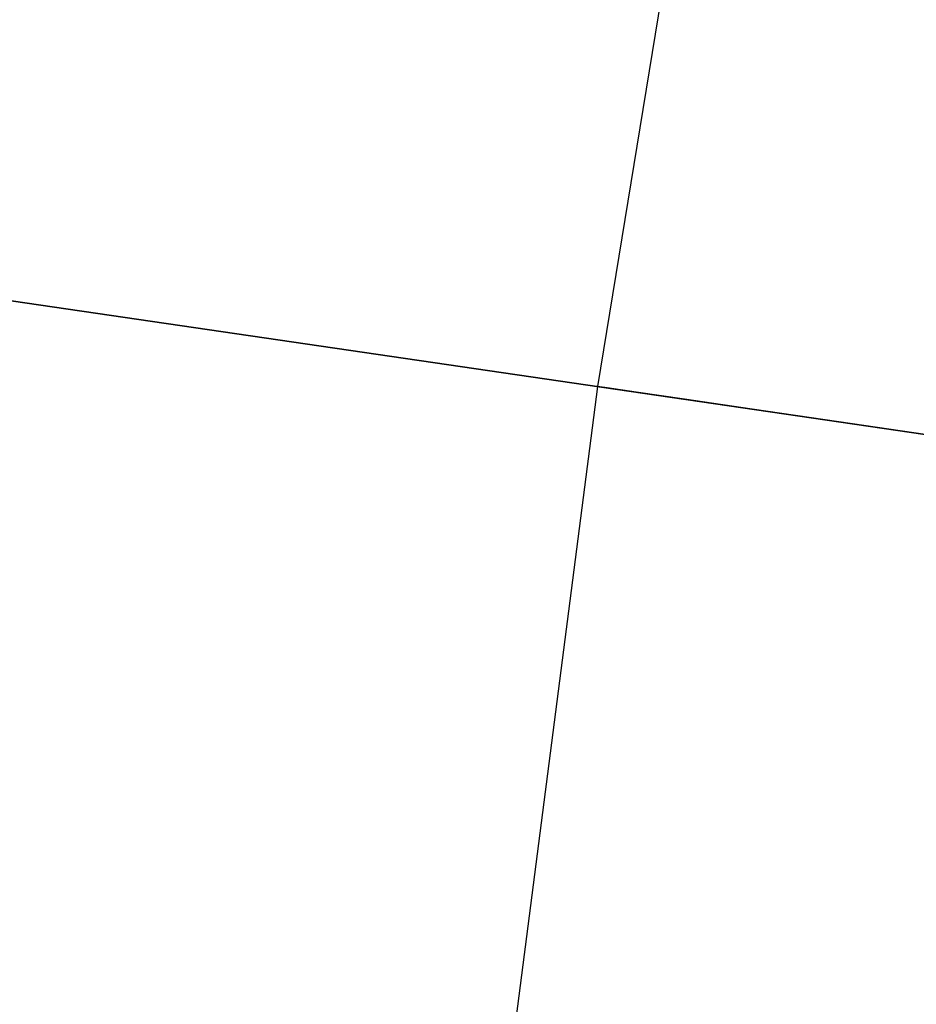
# Model space of a CAD drawing. Header units: millimetres. Extents: x -664 to 605, y -504 to 706.
# Tile 53 of 66: x -155.8578 to -155.8299, y 9.7295 to 9.7601. Entities that reach past the tile are written whole.
import ezdxf

# ---------------------------------------------------------------- set-up
doc = ezdxf.new("R2010")
doc.units = ezdxf.units.MM
doc.layers.add('1', color=7, linetype='Continuous')

# ---------------------------------------------------------------- blocks, each defined once
blk = doc.blocks.new('Bloque 07')
at = {"layer": '1', "color": 35, "true_color": 0xb87333}
for p, q in [((67.320758, 2.325038, 540.496871), (67.360896, 0, 540.496871)), ((67.320758, 2.325038, 542.505308), (67.360896, 0, 542.505308)), ((67.320758, 2.325038, 544.513745), (67.360896, 0, 544.513745)), ((67.320758, 2.325038, 546.522182), (67.360896, 0, 546.522182)), ((67.320758, 2.325038, 548.530619), (67.360896, 0, 548.530619)), ((67.320758, 2.325038, 550.539056), (67.360896, 0, 550.539056)), ((67.320758, 2.325038, 552.547493), (67.360896, 0, 552.547493)), ((67.320758, 2.325038, 554.55593), (67.360896, 0, 554.55593)), ((67.320758, 2.325038, 556.564367), (67.360896, 0, 556.564367)), ((67.320758, 2.325038, 558.572804), (67.360896, 0, 558.572804)), ((67.320758, 2.325038, 560.581241), (67.360896, 0, 560.581241)), ((67.320758, 2.325038, 562.589678), (67.360896, 0, 562.589678)), ((67.320758, 2.325038, 564.598115), (67.360896, 0, 564.598115)), ((67.320758, 2.325038, 566.606552), (67.360896, 0, 566.606552)), ((67.320758, 2.325038, 568.614989), (67.360896, 0, 568.614989)), ((67.320758, 2.325038, 570.623426), (67.360896, 0, 570.623426)), ((67.320758, 2.325038, 572.631863), (67.360896, 0, 572.631863)), ((67.320758, 2.325038, 574.6403), (67.360896, 0, 574.6403)), ((67.320758, 2.325038, 576.648737), (67.360896, 0, 576.648737)), ((67.320758, 2.325038, 578.657174), (67.360896, 0, 578.657174)), ((67.320758, 2.325038, 580.665611), (67.360896, 0, 580.665611)), ((67.320758, 2.325038, 582.674048), (67.360896, 0, 582.674048)), ((67.320758, 2.325038, 584.682485), (67.360896, 0, 584.682485)), ((67.320758, 2.325038, 586.690922), (67.360896, 0, 586.690922)), ((67.360896, 0, 540.496871), (67.320758, -2.325038, 540.496871)), ((67.360896, 0, 542.505308), (67.320758, -2.325038, 542.505308)), ((67.360896, 0, 544.513745), (67.320758, -2.325038, 544.513745)), ((67.360896, 0, 546.522182), (67.320758, -2.325038, 546.522182)), ((67.360896, 0, 548.530619), (67.320758, -2.325038, 548.530619)), ((67.360896, 0, 550.539056), (67.320758, -2.325038, 550.539056)), ((67.360896, 0, 552.547493), (67.320758, -2.325038, 552.547493)), ((67.360896, 0, 554.55593), (67.320758, -2.325038, 554.55593)), ((67.360896, 0, 556.564367), (67.320758, -2.325038, 556.564367)), ((67.360896, 0, 558.572804), (67.320758, -2.325038, 558.572804)), ((67.360896, 0, 560.581241), (67.320758, -2.325038, 560.581241)), ((67.360896, 0, 562.589678), (67.320758, -2.325038, 562.589678)), ((67.360896, 0, 564.598115), (67.320758, -2.325038, 564.598115)), ((67.360896, 0, 566.606552), (67.320758, -2.325038, 566.606552)), ((67.360896, 0, 568.614989), (67.320758, -2.325038, 568.614989)), ((67.360896, 0, 570.623426), (67.320758, -2.325038, 570.623426)), ((67.360896, 0, 572.631863), (67.320758, -2.325038, 572.631863)), ((67.360896, 0, 574.6403), (67.320758, -2.325038, 574.6403)), ((67.360896, 0, 576.648737), (67.320758, -2.325038, 576.648737)), ((67.360896, 0, 578.657174), (67.320758, -2.325038, 578.657174)), ((67.360896, 0, 580.665611), (67.320758, -2.325038, 580.665611)), ((67.360896, 0, 582.674048), (67.320758, -2.325038, 582.674048)), ((67.360896, 0, 584.682485), (67.320758, -2.325038, 584.682485)), ((67.360896, 0, 586.690922), (67.320758, -2.325038, 586.690922)), ((67.34999, 0, 540.393113), (67.353314, 0, 540.410212)), ((67.353314, 0, 540.583531), (67.34999, 0, 540.60063)), ((67.34999, 0, 540.60063), (67.353314, 0, 540.583531)), ((67.353314, 0, 540.410212), (67.34999, 0, 540.393113)), ((67.34999, 0, 542.40155), (67.353314, 0, 542.418649)), ((67.353314, 0, 542.591968), (67.34999, 0, 542.609067)), ((67.34999, 0, 542.609067), (67.353314, 0, 542.591968)), ((67.353314, 0, 542.418649), (67.34999, 0, 542.40155)), ((67.34999, 0, 544.409987), (67.353314, 0, 544.427086)), ((67.353314, 0, 544.600405), (67.34999, 0, 544.617504)), ((67.34999, 0, 544.617504), (67.353314, 0, 544.600405)), ((67.353314, 0, 544.427086), (67.34999, 0, 544.409987)), ((67.34999, 0, 546.418424), (67.353314, 0, 546.435523)), ((67.353314, 0, 546.608842), (67.34999, 0, 546.625941)), ((67.34999, 0, 546.625941), (67.353314, 0, 546.608842)), ((67.353314, 0, 546.435523), (67.34999, 0, 546.418424)), ((67.34999, 0, 548.426861), (67.353314, 0, 548.44396)), ((67.353314, 0, 548.617279), (67.34999, 0, 548.634378)), ((67.34999, 0, 548.634378), (67.353314, 0, 548.617279)), ((67.353314, 0, 548.44396), (67.34999, 0, 548.426861)), ((67.34999, 0, 550.435298), (67.353314, 0, 550.452397)), ((67.353314, 0, 550.625716), (67.34999, 0, 550.642815)), ((67.34999, 0, 550.642815), (67.353314, 0, 550.625716)), ((67.353314, 0, 550.452397), (67.34999, 0, 550.435298)), ((67.34999, 0, 552.443735), (67.353314, 0, 552.460834)), ((67.353314, 0, 552.634153), (67.34999, 0, 552.651252)), ((67.34999, 0, 552.651252), (67.353314, 0, 552.634153)), ((67.353314, 0, 552.460834), (67.34999, 0, 552.443735)), ((67.34999, 0, 554.452172), (67.353314, 0, 554.469271)), ((67.353314, 0, 554.64259), (67.34999, 0, 554.659689)), ((67.34999, 0, 554.659689), (67.353314, 0, 554.64259)), ((67.353314, 0, 554.469271), (67.34999, 0, 554.452172)), ((67.34999, 0, 556.460609), (67.353314, 0, 556.477708)), ((67.353314, 0, 556.651027), (67.34999, 0, 556.668126)), ((67.34999, 0, 556.668126), (67.353314, 0, 556.651027)), ((67.353314, 0, 556.477708), (67.34999, 0, 556.460609)), ((67.34999, 0, 558.469046), (67.353314, 0, 558.486145)), ((67.353314, 0, 558.659464), (67.34999, 0, 558.676563)), ((67.34999, 0, 558.676563), (67.353314, 0, 558.659464)), ((67.353314, 0, 558.486145), (67.34999, 0, 558.469046)), ((67.34999, 0, 560.477483), (67.353314, 0, 560.494582)), ((67.353314, 0, 560.667901), (67.34999, 0, 560.685)), ((67.34999, 0, 560.685), (67.353314, 0, 560.667901)), ((67.353314, 0, 560.494582), (67.34999, 0, 560.477483)), ((67.34999, 0, 562.48592), (67.353314, 0, 562.503019)), ((67.353314, 0, 562.676338), (67.34999, 0, 562.693437)), ((67.34999, 0, 562.693437), (67.353314, 0, 562.676338)), ((67.353314, 0, 562.503019), (67.34999, 0, 562.48592)), ((67.34999, 0, 564.494357), (67.353314, 0, 564.511456)), ((67.353314, 0, 564.684775), (67.34999, 0, 564.701874)), ((67.34999, 0, 564.701874), (67.353314, 0, 564.684775)), ((67.353314, 0, 564.511456), (67.34999, 0, 564.494357)), ((67.34999, 0, 566.502794), (67.353314, 0, 566.519893)), ((67.353314, 0, 566.693212), (67.34999, 0, 566.710311)), ((67.34999, 0, 566.710311), (67.353314, 0, 566.693212)), ((67.353314, 0, 566.519893), (67.34999, 0, 566.502794)), ((67.34999, 0, 568.511231), (67.353314, 0, 568.52833)), ((67.353314, 0, 568.701649), (67.34999, 0, 568.718748)), ((67.34999, 0, 568.718748), (67.353314, 0, 568.701649)), ((67.353314, 0, 568.52833), (67.34999, 0, 568.511231)), ((67.34999, 0, 570.519668), (67.353314, 0, 570.536767)), ((67.353314, 0, 570.710086), (67.34999, 0, 570.727185)), ((67.34999, 0, 570.727185), (67.353314, 0, 570.710086)), ((67.353314, 0, 570.536767), (67.34999, 0, 570.519668)), ((67.34999, 0, 572.528105), (67.353314, 0, 572.545204)), ((67.353314, 0, 572.718523), (67.34999, 0, 572.735622)), ((67.34999, 0, 572.735622), (67.353314, 0, 572.718523)), ((67.353314, 0, 572.545204), (67.34999, 0, 572.528105)), ((67.34999, 0, 574.536542), (67.353314, 0, 574.553641)), ((67.353314, 0, 574.72696), (67.34999, 0, 574.744059)), ((67.34999, 0, 574.744059), (67.353314, 0, 574.72696)), ((67.353314, 0, 574.553641), (67.34999, 0, 574.536542)), ((67.34999, 0, 576.544979), (67.353314, 0, 576.562078)), ((67.353314, 0, 576.735397), (67.34999, 0, 576.752496)), ((67.34999, 0, 576.752496), (67.353314, 0, 576.735397)), ((67.353314, 0, 576.562078), (67.34999, 0, 576.544979)), ((67.34999, 0, 578.553416), (67.353314, 0, 578.570515)), ((67.353314, 0, 578.743834), (67.34999, 0, 578.760933)), ((67.34999, 0, 578.760933), (67.353314, 0, 578.743834)), ((67.353314, 0, 578.570515), (67.34999, 0, 578.553416)), ((67.34999, 0, 580.561853), (67.353314, 0, 580.578952)), ((67.353314, 0, 580.752271), (67.34999, 0, 580.76937)), ((67.34999, 0, 580.76937), (67.353314, 0, 580.752271)), ((67.353314, 0, 580.578952), (67.34999, 0, 580.561853)), ((67.34999, 0, 582.57029), (67.353314, 0, 582.587389)), ((67.353314, 0, 582.760708), (67.34999, 0, 582.777807)), ((67.34999, 0, 582.777807), (67.353314, 0, 582.760708)), ((67.353314, 0, 582.587389), (67.34999, 0, 582.57029)), ((67.34999, 0, 584.578727), (67.353314, 0, 584.595826)), ((67.353314, 0, 584.769145), (67.34999, 0, 584.786244)), ((67.34999, 0, 584.786244), (67.353314, 0, 584.769145)), ((67.353314, 0, 584.595826), (67.34999, 0, 584.578727)), ((67.34999, 0, 586.587164), (67.353314, 0, 586.604263)), ((67.353314, 0, 586.777582), (67.34999, 0, 586.794681)), ((67.34999, 0, 586.794681), (67.353314, 0, 586.777582)), ((67.353314, 0, 586.604263), (67.34999, 0, 586.587164)), ((67.353314, 0, 540.410212), (67.356039, 0, 540.427417)), ((67.356039, 0, 540.566326), (67.353314, 0, 540.583531)), ((67.353314, 0, 540.583531), (67.356039, 0, 540.566326)), ((67.356039, 0, 540.427417), (67.353314, 0, 540.410212)), ((67.353314, 0, 542.418649), (67.356039, 0, 542.435854)), ((67.356039, 0, 542.574763), (67.353314, 0, 542.591968)), ((67.353314, 0, 542.591968), (67.356039, 0, 542.574763)), ((67.356039, 0, 542.435854), (67.353314, 0, 542.418649)), ((67.353314, 0, 544.427086), (67.356039, 0, 544.444291)), ((67.356039, 0, 544.5832), (67.353314, 0, 544.600405)), ((67.353314, 0, 544.600405), (67.356039, 0, 544.5832)), ((67.356039, 0, 544.444291), (67.353314, 0, 544.427086)), ((67.353314, 0, 546.435523), (67.356039, 0, 546.452728)), ((67.356039, 0, 546.591637), (67.353314, 0, 546.608842)), ((67.353314, 0, 546.608842), (67.356039, 0, 546.591637)), ((67.356039, 0, 546.452728), (67.353314, 0, 546.435523)), ((67.353314, 0, 548.44396), (67.356039, 0, 548.461165)), ((67.356039, 0, 548.600074), (67.353314, 0, 548.617279)), ((67.353314, 0, 548.617279), (67.356039, 0, 548.600074)), ((67.356039, 0, 548.461165), (67.353314, 0, 548.44396)), ((67.353314, 0, 550.452397), (67.356039, 0, 550.469602)), ((67.356039, 0, 550.608511), (67.353314, 0, 550.625716)), ((67.353314, 0, 550.625716), (67.356039, 0, 550.608511)), ((67.356039, 0, 550.469602), (67.353314, 0, 550.452397)), ((67.353314, 0, 552.460834), (67.356039, 0, 552.478039)), ((67.356039, 0, 552.616948), (67.353314, 0, 552.634153)), ((67.353314, 0, 552.634153), (67.356039, 0, 552.616948)), ((67.356039, 0, 552.478039), (67.353314, 0, 552.460834)), ((67.353314, 0, 554.469271), (67.356039, 0, 554.486476)), ((67.356039, 0, 554.625385), (67.353314, 0, 554.64259)), ((67.353314, 0, 554.64259), (67.356039, 0, 554.625385)), ((67.356039, 0, 554.486476), (67.353314, 0, 554.469271)), ((67.353314, 0, 556.477708), (67.356039, 0, 556.494913)), ((67.356039, 0, 556.633822), (67.353314, 0, 556.651027)), ((67.353314, 0, 556.651027), (67.356039, 0, 556.633822)), ((67.356039, 0, 556.494913), (67.353314, 0, 556.477708)), ((67.353314, 0, 558.486145), (67.356039, 0, 558.50335)), ((67.356039, 0, 558.642259), (67.353314, 0, 558.659464)), ((67.353314, 0, 558.659464), (67.356039, 0, 558.642259)), ((67.356039, 0, 558.50335), (67.353314, 0, 558.486145)), ((67.353314, 0, 560.494582), (67.356039, 0, 560.511787)), ((67.356039, 0, 560.650696), (67.353314, 0, 560.667901)), ((67.353314, 0, 560.667901), (67.356039, 0, 560.650696)), ((67.356039, 0, 560.511787), (67.353314, 0, 560.494582)), ((67.353314, 0, 562.503019), (67.356039, 0, 562.520224)), ((67.356039, 0, 562.659133), (67.353314, 0, 562.676338)), ((67.353314, 0, 562.676338), (67.356039, 0, 562.659133)), ((67.356039, 0, 562.520224), (67.353314, 0, 562.503019)), ((67.353314, 0, 564.511456), (67.356039, 0, 564.528661)), ((67.356039, 0, 564.66757), (67.353314, 0, 564.684775)), ((67.353314, 0, 564.684775), (67.356039, 0, 564.66757)), ((67.356039, 0, 564.528661), (67.353314, 0, 564.511456)), ((67.353314, 0, 566.519893), (67.356039, 0, 566.537098)), ((67.356039, 0, 566.676007), (67.353314, 0, 566.693212)), ((67.353314, 0, 566.693212), (67.356039, 0, 566.676007)), ((67.356039, 0, 566.537098), (67.353314, 0, 566.519893)), ((67.353314, 0, 568.52833), (67.356039, 0, 568.545535)), ((67.356039, 0, 568.684444), (67.353314, 0, 568.701649)), ((67.353314, 0, 568.701649), (67.356039, 0, 568.684444)), ((67.356039, 0, 568.545535), (67.353314, 0, 568.52833)), ((67.353314, 0, 570.536767), (67.356039, 0, 570.553972)), ((67.356039, 0, 570.692881), (67.353314, 0, 570.710086)), ((67.353314, 0, 570.710086), (67.356039, 0, 570.692881)), ((67.356039, 0, 570.553972), (67.353314, 0, 570.536767)), ((67.353314, 0, 572.545204), (67.356039, 0, 572.562409)), ((67.356039, 0, 572.701318), (67.353314, 0, 572.718523)), ((67.353314, 0, 572.718523), (67.356039, 0, 572.701318)), ((67.356039, 0, 572.562409), (67.353314, 0, 572.545204)), ((67.353314, 0, 574.553641), (67.356039, 0, 574.570846)), ((67.356039, 0, 574.709755), (67.353314, 0, 574.72696)), ((67.353314, 0, 574.72696), (67.356039, 0, 574.709755)), ((67.356039, 0, 574.570846), (67.353314, 0, 574.553641)), ((67.353314, 0, 576.562078), (67.356039, 0, 576.579283)), ((67.356039, 0, 576.718192), (67.353314, 0, 576.735397)), ((67.353314, 0, 576.735397), (67.356039, 0, 576.718192)), ((67.356039, 0, 576.579283), (67.353314, 0, 576.562078)), ((67.353314, 0, 578.570515), (67.356039, 0, 578.58772)), ((67.356039, 0, 578.726629), (67.353314, 0, 578.743834)), ((67.353314, 0, 578.743834), (67.356039, 0, 578.726629)), ((67.356039, 0, 578.58772), (67.353314, 0, 578.570515)), ((67.353314, 0, 580.578952), (67.356039, 0, 580.596157)), ((67.356039, 0, 580.735066), (67.353314, 0, 580.752271)), ((67.353314, 0, 580.752271), (67.356039, 0, 580.735066)), ((67.356039, 0, 580.596157), (67.353314, 0, 580.578952)), ((67.353314, 0, 582.587389), (67.356039, 0, 582.604594)), ((67.356039, 0, 582.743503), (67.353314, 0, 582.760708)), ((67.353314, 0, 582.760708), (67.356039, 0, 582.743503)), ((67.356039, 0, 582.604594), (67.353314, 0, 582.587389)), ((67.353314, 0, 584.595826), (67.356039, 0, 584.613031)), ((67.356039, 0, 584.75194), (67.353314, 0, 584.769145)), ((67.353314, 0, 584.769145), (67.356039, 0, 584.75194)), ((67.356039, 0, 584.613031), (67.353314, 0, 584.595826)), ((67.353314, 0, 586.604263), (67.356039, 0, 586.621468)), ((67.356039, 0, 586.760377), (67.353314, 0, 586.777582)), ((67.353314, 0, 586.777582), (67.356039, 0, 586.760377)), ((67.356039, 0, 586.621468), (67.353314, 0, 586.604263)), ((67.356039, 0, 540.427417), (67.358162, 0, 540.444706)), ((67.358162, 0, 540.549036), (67.356039, 0, 540.566326)), ((67.356039, 0, 540.566326), (67.358162, 0, 540.549036)), ((67.358162, 0, 540.444706), (67.356039, 0, 540.427417)), ((67.356039, 0, 542.435854), (67.358162, 0, 542.453143)), ((67.358162, 0, 542.557473), (67.356039, 0, 542.574763)), ((67.356039, 0, 542.574763), (67.358162, 0, 542.557473)), ((67.358162, 0, 542.453143), (67.356039, 0, 542.435854)), ((67.356039, 0, 544.444291), (67.358162, 0, 544.46158)), ((67.358162, 0, 544.56591), (67.356039, 0, 544.5832)), ((67.356039, 0, 544.5832), (67.358162, 0, 544.56591)), ((67.358162, 0, 544.46158), (67.356039, 0, 544.444291)), ((67.356039, 0, 546.452728), (67.358162, 0, 546.470017)), ((67.358162, 0, 546.574347), (67.356039, 0, 546.591637)), ((67.356039, 0, 546.591637), (67.358162, 0, 546.574347)), ((67.358162, 0, 546.470017), (67.356039, 0, 546.452728)), ((67.356039, 0, 548.461165), (67.358162, 0, 548.478454)), ((67.358162, 0, 548.582784), (67.356039, 0, 548.600074)), ((67.356039, 0, 548.600074), (67.358162, 0, 548.582784)), ((67.358162, 0, 548.478454), (67.356039, 0, 548.461165)), ((67.356039, 0, 550.469602), (67.358162, 0, 550.486891)), ((67.358162, 0, 550.591221), (67.356039, 0, 550.608511)), ((67.356039, 0, 550.608511), (67.358162, 0, 550.591221)), ((67.358162, 0, 550.486891), (67.356039, 0, 550.469602)), ((67.356039, 0, 552.478039), (67.358162, 0, 552.495328)), ((67.358162, 0, 552.599658), (67.356039, 0, 552.616948)), ((67.356039, 0, 552.616948), (67.358162, 0, 552.599658)), ((67.358162, 0, 552.495328), (67.356039, 0, 552.478039)), ((67.356039, 0, 554.486476), (67.358162, 0, 554.503765)), ((67.358162, 0, 554.608095), (67.356039, 0, 554.625385)), ((67.356039, 0, 554.625385), (67.358162, 0, 554.608095)), ((67.358162, 0, 554.503765), (67.356039, 0, 554.486476)), ((67.356039, 0, 556.494913), (67.358162, 0, 556.512202)), ((67.358162, 0, 556.616532), (67.356039, 0, 556.633822)), ((67.356039, 0, 556.633822), (67.358162, 0, 556.616532)), ((67.358162, 0, 556.512202), (67.356039, 0, 556.494913)), ((67.356039, 0, 558.50335), (67.358162, 0, 558.520639)), ((67.358162, 0, 558.624969), (67.356039, 0, 558.642259)), ((67.356039, 0, 558.642259), (67.358162, 0, 558.624969)), ((67.358162, 0, 558.520639), (67.356039, 0, 558.50335)), ((67.356039, 0, 560.511787), (67.358162, 0, 560.529076)), ((67.358162, 0, 560.633406), (67.356039, 0, 560.650696)), ((67.356039, 0, 560.650696), (67.358162, 0, 560.633406)), ((67.358162, 0, 560.529076), (67.356039, 0, 560.511787)), ((67.356039, 0, 562.520224), (67.358162, 0, 562.537513)), ((67.358162, 0, 562.641843), (67.356039, 0, 562.659133)), ((67.356039, 0, 562.659133), (67.358162, 0, 562.641843)), ((67.358162, 0, 562.537513), (67.356039, 0, 562.520224)), ((67.356039, 0, 564.528661), (67.358162, 0, 564.54595)), ((67.358162, 0, 564.65028), (67.356039, 0, 564.66757)), ((67.356039, 0, 564.66757), (67.358162, 0, 564.65028)), ((67.358162, 0, 564.54595), (67.356039, 0, 564.528661)), ((67.356039, 0, 566.537098), (67.358162, 0, 566.554387)), ((67.358162, 0, 566.658717), (67.356039, 0, 566.676007)), ((67.356039, 0, 566.676007), (67.358162, 0, 566.658717)), ((67.358162, 0, 566.554387), (67.356039, 0, 566.537098)), ((67.356039, 0, 568.545535), (67.358162, 0, 568.562824)), ((67.358162, 0, 568.667154), (67.356039, 0, 568.684444)), ((67.356039, 0, 568.684444), (67.358162, 0, 568.667154)), ((67.358162, 0, 568.562824), (67.356039, 0, 568.545535)), ((67.356039, 0, 570.553972), (67.358162, 0, 570.571261)), ((67.358162, 0, 570.675591), (67.356039, 0, 570.692881)), ((67.356039, 0, 570.692881), (67.358162, 0, 570.675591)), ((67.358162, 0, 570.571261), (67.356039, 0, 570.553972)), ((67.356039, 0, 572.562409), (67.358162, 0, 572.579698)), ((67.358162, 0, 572.684028), (67.356039, 0, 572.701318)), ((67.356039, 0, 572.701318), (67.358162, 0, 572.684028)), ((67.358162, 0, 572.579698), (67.356039, 0, 572.562409)), ((67.356039, 0, 574.570846), (67.358162, 0, 574.588135)), ((67.358162, 0, 574.692465), (67.356039, 0, 574.709755)), ((67.356039, 0, 574.709755), (67.358162, 0, 574.692465)), ((67.358162, 0, 574.588135), (67.356039, 0, 574.570846)), ((67.356039, 0, 576.579283), (67.358162, 0, 576.596572)), ((67.358162, 0, 576.700902), (67.356039, 0, 576.718192)), ((67.356039, 0, 576.718192), (67.358162, 0, 576.700902)), ((67.358162, 0, 576.596572), (67.356039, 0, 576.579283)), ((67.356039, 0, 578.58772), (67.358162, 0, 578.605009)), ((67.358162, 0, 578.709339), (67.356039, 0, 578.726629)), ((67.356039, 0, 578.726629), (67.358162, 0, 578.709339)), ((67.358162, 0, 578.605009), (67.356039, 0, 578.58772)), ((67.356039, 0, 580.596157), (67.358162, 0, 580.613446)), ((67.358162, 0, 580.717776), (67.356039, 0, 580.735066)), ((67.356039, 0, 580.735066), (67.358162, 0, 580.717776)), ((67.358162, 0, 580.613446), (67.356039, 0, 580.596157)), ((67.356039, 0, 582.604594), (67.358162, 0, 582.621883)), ((67.358162, 0, 582.726214), (67.356039, 0, 582.743503)), ((67.356039, 0, 582.743503), (67.358162, 0, 582.726214)), ((67.358162, 0, 582.621883), (67.356039, 0, 582.604594)), ((67.356039, 0, 584.613031), (67.358162, 0, 584.63032)), ((67.358162, 0, 584.734651), (67.356039, 0, 584.75194)), ((67.356039, 0, 584.75194), (67.358162, 0, 584.734651)), ((67.358162, 0, 584.63032), (67.356039, 0, 584.613031)), ((67.356039, 0, 586.621468), (67.358162, 0, 586.638757)), ((67.358162, 0, 586.743088), (67.356039, 0, 586.760377)), ((67.356039, 0, 586.760377), (67.358162, 0, 586.743088)), ((67.358162, 0, 586.638757), (67.356039, 0, 586.621468)), ((67.358162, 0, 540.444706), (67.35968, 0, 540.462059)), ((67.35968, 0, 540.531683), (67.358162, 0, 540.549036)), ((67.358162, 0, 540.549036), (67.35968, 0, 540.531683)), ((67.35968, 0, 540.462059), (67.358162, 0, 540.444706)), ((67.358162, 0, 542.453143), (67.35968, 0, 542.470496)), ((67.35968, 0, 542.54012), (67.358162, 0, 542.557473)), ((67.358162, 0, 542.557473), (67.35968, 0, 542.54012)), ((67.35968, 0, 542.470496), (67.358162, 0, 542.453143)), ((67.358162, 0, 544.46158), (67.35968, 0, 544.478933)), ((67.35968, 0, 544.548557), (67.358162, 0, 544.56591)), ((67.358162, 0, 544.56591), (67.35968, 0, 544.548557)), ((67.35968, 0, 544.478933), (67.358162, 0, 544.46158)), ((67.358162, 0, 546.470017), (67.35968, 0, 546.48737)), ((67.35968, 0, 546.556994), (67.358162, 0, 546.574347)), ((67.358162, 0, 546.574347), (67.35968, 0, 546.556994)), ((67.35968, 0, 546.48737), (67.358162, 0, 546.470017)), ((67.358162, 0, 548.478454), (67.35968, 0, 548.495807)), ((67.35968, 0, 548.565431), (67.358162, 0, 548.582784)), ((67.358162, 0, 548.582784), (67.35968, 0, 548.565431)), ((67.35968, 0, 548.495807), (67.358162, 0, 548.478454)), ((67.358162, 0, 550.486891), (67.35968, 0, 550.504244)), ((67.35968, 0, 550.573868), (67.358162, 0, 550.591221)), ((67.358162, 0, 550.591221), (67.35968, 0, 550.573868)), ((67.35968, 0, 550.504244), (67.358162, 0, 550.486891)), ((67.358162, 0, 552.495328), (67.35968, 0, 552.512681)), ((67.35968, 0, 552.582305), (67.358162, 0, 552.599658)), ((67.358162, 0, 552.599658), (67.35968, 0, 552.582305)), ((67.35968, 0, 552.512681), (67.358162, 0, 552.495328)), ((67.358162, 0, 554.503765), (67.35968, 0, 554.521118)), ((67.35968, 0, 554.590742), (67.358162, 0, 554.608095)), ((67.358162, 0, 554.608095), (67.35968, 0, 554.590742)), ((67.35968, 0, 554.521118), (67.358162, 0, 554.503765)), ((67.358162, 0, 556.512202), (67.35968, 0, 556.529555)), ((67.35968, 0, 556.599179), (67.358162, 0, 556.616532)), ((67.358162, 0, 556.616532), (67.35968, 0, 556.599179)), ((67.35968, 0, 556.529555), (67.358162, 0, 556.512202)), ((67.358162, 0, 558.520639), (67.35968, 0, 558.537992)), ((67.35968, 0, 558.607616), (67.358162, 0, 558.624969)), ((67.358162, 0, 558.624969), (67.35968, 0, 558.607616)), ((67.35968, 0, 558.537992), (67.358162, 0, 558.520639)), ((67.358162, 0, 560.529076), (67.35968, 0, 560.546429)), ((67.35968, 0, 560.616053), (67.358162, 0, 560.633406)), ((67.358162, 0, 560.633406), (67.35968, 0, 560.616053)), ((67.35968, 0, 560.546429), (67.358162, 0, 560.529076)), ((67.358162, 0, 562.537513), (67.35968, 0, 562.554866)), ((67.35968, 0, 562.62449), (67.358162, 0, 562.641843)), ((67.358162, 0, 562.641843), (67.35968, 0, 562.62449)), ((67.35968, 0, 562.554866), (67.358162, 0, 562.537513)), ((67.358162, 0, 564.54595), (67.35968, 0, 564.563303)), ((67.35968, 0, 564.632927), (67.358162, 0, 564.65028)), ((67.358162, 0, 564.65028), (67.35968, 0, 564.632927)), ((67.35968, 0, 564.563303), (67.358162, 0, 564.54595)), ((67.358162, 0, 566.554387), (67.35968, 0, 566.57174)), ((67.35968, 0, 566.641364), (67.358162, 0, 566.658717)), ((67.358162, 0, 566.658717), (67.35968, 0, 566.641364)), ((67.35968, 0, 566.57174), (67.358162, 0, 566.554387)), ((67.358162, 0, 568.562824), (67.35968, 0, 568.580177)), ((67.35968, 0, 568.649801), (67.358162, 0, 568.667154)), ((67.358162, 0, 568.667154), (67.35968, 0, 568.649801)), ((67.35968, 0, 568.580177), (67.358162, 0, 568.562824)), ((67.358162, 0, 570.571261), (67.35968, 0, 570.588614)), ((67.35968, 0, 570.658238), (67.358162, 0, 570.675591)), ((67.358162, 0, 570.675591), (67.35968, 0, 570.658238)), ((67.35968, 0, 570.588614), (67.358162, 0, 570.571261)), ((67.358162, 0, 572.579698), (67.35968, 0, 572.597051)), ((67.35968, 0, 572.666675), (67.358162, 0, 572.684028)), ((67.358162, 0, 572.684028), (67.35968, 0, 572.666675)), ((67.35968, 0, 572.597051), (67.358162, 0, 572.579698)), ((67.358162, 0, 574.588135), (67.35968, 0, 574.605488)), ((67.35968, 0, 574.675112), (67.358162, 0, 574.692465)), ((67.358162, 0, 574.692465), (67.35968, 0, 574.675112)), ((67.35968, 0, 574.605488), (67.358162, 0, 574.588135)), ((67.358162, 0, 576.596572), (67.35968, 0, 576.613925)), ((67.35968, 0, 576.683549), (67.358162, 0, 576.700902)), ((67.358162, 0, 576.700902), (67.35968, 0, 576.683549)), ((67.35968, 0, 576.613925), (67.358162, 0, 576.596572)), ((67.358162, 0, 578.605009), (67.35968, 0, 578.622362)), ((67.35968, 0, 578.691986), (67.358162, 0, 578.709339)), ((67.358162, 0, 578.709339), (67.35968, 0, 578.691986)), ((67.35968, 0, 578.622362), (67.358162, 0, 578.605009)), ((67.358162, 0, 580.613446), (67.35968, 0, 580.630799)), ((67.35968, 0, 580.700423), (67.358162, 0, 580.717776)), ((67.358162, 0, 580.717776), (67.35968, 0, 580.700423)), ((67.35968, 0, 580.630799), (67.358162, 0, 580.613446)), ((67.358162, 0, 582.621883), (67.35968, 0, 582.639236)), ((67.35968, 0, 582.708861), (67.358162, 0, 582.726214)), ((67.358162, 0, 582.726214), (67.35968, 0, 582.708861)), ((67.35968, 0, 582.639236), (67.358162, 0, 582.621883)), ((67.358162, 0, 584.63032), (67.35968, 0, 584.647673)), ((67.35968, 0, 584.717298), (67.358162, 0, 584.734651)), ((67.358162, 0, 584.734651), (67.35968, 0, 584.717298)), ((67.35968, 0, 584.647673), (67.358162, 0, 584.63032)), ((67.358162, 0, 586.638757), (67.35968, 0, 586.65611)), ((67.35968, 0, 586.725735), (67.358162, 0, 586.743088)), ((67.358162, 0, 586.743088), (67.35968, 0, 586.725735)), ((67.35968, 0, 586.65611), (67.358162, 0, 586.638757)), ((67.35968, 0, 540.462059), (67.360592, 0, 540.479455)), ((67.360592, 0, 540.514288), (67.35968, 0, 540.531683)), ((67.35968, 0, 540.531683), (67.360592, 0, 540.514288)), ((67.360592, 0, 540.479455), (67.35968, 0, 540.462059)), ((67.35968, 0, 542.470496), (67.360592, 0, 542.487892)), ((67.360592, 0, 542.522725), (67.35968, 0, 542.54012)), ((67.35968, 0, 542.54012), (67.360592, 0, 542.522725)), ((67.360592, 0, 542.487892), (67.35968, 0, 542.470496)), ((67.35968, 0, 544.478933), (67.360592, 0, 544.496329)), ((67.360592, 0, 544.531162), (67.35968, 0, 544.548557)), ((67.35968, 0, 544.548557), (67.360592, 0, 544.531162)), ((67.360592, 0, 544.496329), (67.35968, 0, 544.478933)), ((67.35968, 0, 546.48737), (67.360592, 0, 546.504766)), ((67.360592, 0, 546.539599), (67.35968, 0, 546.556994)), ((67.35968, 0, 546.556994), (67.360592, 0, 546.539599)), ((67.360592, 0, 546.504766), (67.35968, 0, 546.48737)), ((67.35968, 0, 548.495807), (67.360592, 0, 548.513203)), ((67.360592, 0, 548.548036), (67.35968, 0, 548.565431)), ((67.35968, 0, 548.565431), (67.360592, 0, 548.548036)), ((67.360592, 0, 548.513203), (67.35968, 0, 548.495807)), ((67.35968, 0, 550.504244), (67.360592, 0, 550.52164)), ((67.360592, 0, 550.556473), (67.35968, 0, 550.573868)), ((67.35968, 0, 550.573868), (67.360592, 0, 550.556473)), ((67.360592, 0, 550.52164), (67.35968, 0, 550.504244)), ((67.35968, 0, 552.512681), (67.360592, 0, 552.530077)), ((67.360592, 0, 552.56491), (67.35968, 0, 552.582305)), ((67.35968, 0, 552.582305), (67.360592, 0, 552.56491)), ((67.360592, 0, 552.530077), (67.35968, 0, 552.512681)), ((67.35968, 0, 554.521118), (67.360592, 0, 554.538514)), ((67.360592, 0, 554.573347), (67.35968, 0, 554.590742)), ((67.35968, 0, 554.590742), (67.360592, 0, 554.573347)), ((67.360592, 0, 554.538514), (67.35968, 0, 554.521118)), ((67.35968, 0, 556.529555), (67.360592, 0, 556.546951)), ((67.360592, 0, 556.581784), (67.35968, 0, 556.599179)), ((67.35968, 0, 556.599179), (67.360592, 0, 556.581784)), ((67.360592, 0, 556.546951), (67.35968, 0, 556.529555)), ((67.35968, 0, 558.537992), (67.360592, 0, 558.555388)), ((67.360592, 0, 558.590221), (67.35968, 0, 558.607616)), ((67.35968, 0, 558.607616), (67.360592, 0, 558.590221)), ((67.360592, 0, 558.555388), (67.35968, 0, 558.537992)), ((67.35968, 0, 560.546429), (67.360592, 0, 560.563825)), ((67.360592, 0, 560.598658), (67.35968, 0, 560.616053)), ((67.35968, 0, 560.616053), (67.360592, 0, 560.598658)), ((67.360592, 0, 560.563825), (67.35968, 0, 560.546429)), ((67.35968, 0, 562.554866), (67.360592, 0, 562.572262)), ((67.360592, 0, 562.607095), (67.35968, 0, 562.62449)), ((67.35968, 0, 562.62449), (67.360592, 0, 562.607095)), ((67.360592, 0, 562.572262), (67.35968, 0, 562.554866)), ((67.35968, 0, 564.563303), (67.360592, 0, 564.580699)), ((67.360592, 0, 564.615532), (67.35968, 0, 564.632927)), ((67.35968, 0, 564.632927), (67.360592, 0, 564.615532)), ((67.360592, 0, 564.580699), (67.35968, 0, 564.563303)), ((67.35968, 0, 566.57174), (67.360592, 0, 566.589136)), ((67.360592, 0, 566.623969), (67.35968, 0, 566.641364)), ((67.35968, 0, 566.641364), (67.360592, 0, 566.623969)), ((67.360592, 0, 566.589136), (67.35968, 0, 566.57174)), ((67.35968, 0, 568.580177), (67.360592, 0, 568.597573)), ((67.360592, 0, 568.632406), (67.35968, 0, 568.649801)), ((67.35968, 0, 568.649801), (67.360592, 0, 568.632406)), ((67.360592, 0, 568.597573), (67.35968, 0, 568.580177)), ((67.35968, 0, 570.588614), (67.360592, 0, 570.60601)), ((67.360592, 0, 570.640843), (67.35968, 0, 570.658238)), ((67.35968, 0, 570.658238), (67.360592, 0, 570.640843)), ((67.360592, 0, 570.60601), (67.35968, 0, 570.588614)), ((67.35968, 0, 572.597051), (67.360592, 0, 572.614447)), ((67.360592, 0, 572.64928), (67.35968, 0, 572.666675)), ((67.35968, 0, 572.666675), (67.360592, 0, 572.64928)), ((67.360592, 0, 572.614447), (67.35968, 0, 572.597051)), ((67.35968, 0, 574.605488), (67.360592, 0, 574.622884)), ((67.360592, 0, 574.657717), (67.35968, 0, 574.675112)), ((67.35968, 0, 574.675112), (67.360592, 0, 574.657717)), ((67.360592, 0, 574.622884), (67.35968, 0, 574.605488)), ((67.35968, 0, 576.613925), (67.360592, 0, 576.631321)), ((67.360592, 0, 576.666154), (67.35968, 0, 576.683549)), ((67.35968, 0, 576.683549), (67.360592, 0, 576.666154)), ((67.360592, 0, 576.631321), (67.35968, 0, 576.613925)), ((67.35968, 0, 578.622362), (67.360592, 0, 578.639758)), ((67.360592, 0, 578.674591), (67.35968, 0, 578.691986)), ((67.35968, 0, 578.691986), (67.360592, 0, 578.674591)), ((67.360592, 0, 578.639758), (67.35968, 0, 578.622362)), ((67.35968, 0, 580.630799), (67.360592, 0, 580.648195)), ((67.360592, 0, 580.683028), (67.35968, 0, 580.700423)), ((67.35968, 0, 580.700423), (67.360592, 0, 580.683028)), ((67.360592, 0, 580.648195), (67.35968, 0, 580.630799)), ((67.35968, 0, 582.639236), (67.360592, 0, 582.656632)), ((67.360592, 0, 582.691465), (67.35968, 0, 582.708861)), ((67.35968, 0, 582.708861), (67.360592, 0, 582.691465)), ((67.360592, 0, 582.656632), (67.35968, 0, 582.639236)), ((67.35968, 0, 584.647673), (67.360592, 0, 584.665069)), ((67.360592, 0, 584.699902), (67.35968, 0, 584.717298)), ((67.35968, 0, 584.717298), (67.360592, 0, 584.699902)), ((67.360592, 0, 584.665069), (67.35968, 0, 584.647673)), ((67.35968, 0, 586.65611), (67.360592, 0, 586.673506)), ((67.360592, 0, 586.708339), (67.35968, 0, 586.725735)), ((67.35968, 0, 586.725735), (67.360592, 0, 586.708339)), ((67.360592, 0, 586.673506), (67.35968, 0, 586.65611)), ((67.360592, 0, 540.479455), (67.360896, 0, 540.496871)), ((67.360896, 0, 540.496871), (67.360592, 0, 540.514288)), ((67.360592, 0, 540.514288), (67.360896, 0, 540.496871)), ((67.360896, 0, 540.496871), (67.360592, 0, 540.479455)), ((67.360592, 0, 542.487892), (67.360896, 0, 542.505308)), ((67.360896, 0, 542.505308), (67.360592, 0, 542.522725)), ((67.360592, 0, 542.522725), (67.360896, 0, 542.505308)), ((67.360896, 0, 542.505308), (67.360592, 0, 542.487892)), ((67.360592, 0, 544.496329), (67.360896, 0, 544.513745)), ((67.360896, 0, 544.513745), (67.360592, 0, 544.531162)), ((67.360592, 0, 544.531162), (67.360896, 0, 544.513745)), ((67.360896, 0, 544.513745), (67.360592, 0, 544.496329)), ((67.360592, 0, 546.504766), (67.360896, 0, 546.522182)), ((67.360896, 0, 546.522182), (67.360592, 0, 546.539599)), ((67.360592, 0, 546.539599), (67.360896, 0, 546.522182)), ((67.360896, 0, 546.522182), (67.360592, 0, 546.504766)), ((67.360592, 0, 548.513203), (67.360896, 0, 548.530619)), ((67.360896, 0, 548.530619), (67.360592, 0, 548.548036)), ((67.360592, 0, 548.548036), (67.360896, 0, 548.530619)), ((67.360896, 0, 548.530619), (67.360592, 0, 548.513203)), ((67.360592, 0, 550.52164), (67.360896, 0, 550.539056)), ((67.360896, 0, 550.539056), (67.360592, 0, 550.556473)), ((67.360592, 0, 550.556473), (67.360896, 0, 550.539056)), ((67.360896, 0, 550.539056), (67.360592, 0, 550.52164)), ((67.360592, 0, 552.530077), (67.360896, 0, 552.547493)), ((67.360896, 0, 552.547493), (67.360592, 0, 552.56491)), ((67.360592, 0, 552.56491), (67.360896, 0, 552.547493)), ((67.360896, 0, 552.547493), (67.360592, 0, 552.530077)), ((67.360592, 0, 554.538514), (67.360896, 0, 554.55593)), ((67.360896, 0, 554.55593), (67.360592, 0, 554.573347)), ((67.360592, 0, 554.573347), (67.360896, 0, 554.55593)), ((67.360896, 0, 554.55593), (67.360592, 0, 554.538514)), ((67.360592, 0, 556.546951), (67.360896, 0, 556.564367)), ((67.360896, 0, 556.564367), (67.360592, 0, 556.581784)), ((67.360592, 0, 556.581784), (67.360896, 0, 556.564367)), ((67.360896, 0, 556.564367), (67.360592, 0, 556.546951)), ((67.360592, 0, 558.555388), (67.360896, 0, 558.572804)), ((67.360896, 0, 558.572804), (67.360592, 0, 558.590221)), ((67.360592, 0, 558.590221), (67.360896, 0, 558.572804)), ((67.360896, 0, 558.572804), (67.360592, 0, 558.555388)), ((67.360592, 0, 560.563825), (67.360896, 0, 560.581241)), ((67.360896, 0, 560.581241), (67.360592, 0, 560.598658)), ((67.360592, 0, 560.598658), (67.360896, 0, 560.581241)), ((67.360896, 0, 560.581241), (67.360592, 0, 560.563825)), ((67.360592, 0, 562.572262), (67.360896, 0, 562.589678)), ((67.360896, 0, 562.589678), (67.360592, 0, 562.607095)), ((67.360592, 0, 562.607095), (67.360896, 0, 562.589678)), ((67.360896, 0, 562.589678), (67.360592, 0, 562.572262)), ((67.360592, 0, 564.580699), (67.360896, 0, 564.598115)), ((67.360896, 0, 564.598115), (67.360592, 0, 564.615532)), ((67.360592, 0, 564.615532), (67.360896, 0, 564.598115)), ((67.360896, 0, 564.598115), (67.360592, 0, 564.580699)), ((67.360592, 0, 566.589136), (67.360896, 0, 566.606552)), ((67.360896, 0, 566.606552), (67.360592, 0, 566.623969)), ((67.360592, 0, 566.623969), (67.360896, 0, 566.606552)), ((67.360896, 0, 566.606552), (67.360592, 0, 566.589136)), ((67.360592, 0, 568.597573), (67.360896, 0, 568.614989)), ((67.360896, 0, 568.614989), (67.360592, 0, 568.632406)), ((67.360592, 0, 568.632406), (67.360896, 0, 568.614989)), ((67.360896, 0, 568.614989), (67.360592, 0, 568.597573)), ((67.360592, 0, 570.60601), (67.360896, 0, 570.623426)), ((67.360896, 0, 570.623426), (67.360592, 0, 570.640843)), ((67.360592, 0, 570.640843), (67.360896, 0, 570.623426)), ((67.360896, 0, 570.623426), (67.360592, 0, 570.60601)), ((67.360592, 0, 572.614447), (67.360896, 0, 572.631863)), ((67.360896, 0, 572.631863), (67.360592, 0, 572.64928)), ((67.360592, 0, 572.64928), (67.360896, 0, 572.631863)), ((67.360896, 0, 572.631863), (67.360592, 0, 572.614447)), ((67.360592, 0, 574.622884), (67.360896, 0, 574.6403)), ((67.360896, 0, 574.6403), (67.360592, 0, 574.657717)), ((67.360592, 0, 574.657717), (67.360896, 0, 574.6403)), ((67.360896, 0, 574.6403), (67.360592, 0, 574.622884)), ((67.360592, 0, 576.631321), (67.360896, 0, 576.648737)), ((67.360896, 0, 576.648737), (67.360592, 0, 576.666154)), ((67.360592, 0, 576.666154), (67.360896, 0, 576.648737)), ((67.360896, 0, 576.648737), (67.360592, 0, 576.631321)), ((67.360592, 0, 578.639758), (67.360896, 0, 578.657174)), ((67.360896, 0, 578.657174), (67.360592, 0, 578.674591)), ((67.360592, 0, 578.674591), (67.360896, 0, 578.657174)), ((67.360896, 0, 578.657174), (67.360592, 0, 578.639758)), ((67.360592, 0, 580.648195), (67.360896, 0, 580.665611)), ((67.360896, 0, 580.665611), (67.360592, 0, 580.683028)), ((67.360592, 0, 580.683028), (67.360896, 0, 580.665611)), ((67.360896, 0, 580.665611), (67.360592, 0, 580.648195)), ((67.360592, 0, 582.656632), (67.360896, 0, 582.674048)), ((67.360896, 0, 582.674048), (67.360592, 0, 582.691465)), ((67.360592, 0, 582.691465), (67.360896, 0, 582.674048)), ((67.360896, 0, 582.674048), (67.360592, 0, 582.656632)), ((67.360592, 0, 584.665069), (67.360896, 0, 584.682485)), ((67.360896, 0, 584.682485), (67.360592, 0, 584.699902)), ((67.360592, 0, 584.699902), (67.360896, 0, 584.682485)), ((67.360896, 0, 584.682485), (67.360592, 0, 584.665069)), ((67.360592, 0, 586.673506), (67.360896, 0, 586.690922)), ((67.360896, 0, 586.690922), (67.360592, 0, 586.708339)), ((67.360592, 0, 586.708339), (67.360896, 0, 586.690922)), ((67.360896, 0, 586.690922), (67.360592, 0, 586.673506))]:
    blk.add_line(p, q, dxfattribs=at)
blk = doc.blocks.new('Bloque 08')
at = {"layer": '1', "color": 250, "true_color": 0x111111}
for p, q in [((37.387661, 0, 595.664912), (68.950161, 0, 595.664912)), ((68.950161, 0, 595.664912), (37.387661, 0, 595.664912)), ((37.387661, 0, 594.164912), (68.950161, 0, 594.164912)), ((68.950161, 0, 594.164912), (37.387661, 0, 594.164912)), ((67.100552, 0, 523.037852), (67.432814, 0, 523.487873)), ((67.432814, 0, 523.487873), (67.100552, 0, 523.037852)), ((67.432814, 0, 523.487873), (67.100552, 0, 523.037852)), ((67.271977, 0, 526.088369), (67.499288, 0, 526.54248)), ((67.499288, 0, 526.54248), (67.271977, 0, 526.088369)), ((67.499288, 0, 526.54248), (67.271977, 0, 526.088369))]:
    blk.add_line(p, q, dxfattribs=at)
blk = doc.blocks.new('Bloque 11')
at = {"layer": '1', "color": 250, "true_color": 0x111111}
for p, q in [((67.359519, 0, 51.185027), (67.316181, 0, 51.350348)), ((67.397181, 0, 51.018321), (67.359519, 0, 51.185027)), ((67.501977, 0), (66.501977, 0))]:
    blk.add_line(p, q, dxfattribs=at)
blk = doc.blocks.new('33451_ 33451WP_ - FAN-464261-_3D_')
at = {"layer": '1', "color": 250, "true_color": 0x111111}
for name in ['Bloque 08', 'Bloque 11']:
    blk.add_blockref(name, (0, 0), dxfattribs=at)
at = {"layer": '1', "color": 35, "true_color": 0xb87333}
blk.add_blockref('Bloque 07', (0, 0), dxfattribs=at)
blk = doc.blocks.new('Product')
at = {"layer": '1'}
blk.add_blockref('33451_ 33451WP_ - FAN-464261-_3D_', (0, 0), dxfattribs=at)

msp = doc.modelspace()

# ---------------------------------------------------------------- block references
at = {"layer": '1', "extrusion": (0, 0, -1), "rotation": 8.321257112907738}
msp.add_blockref('Product', (89.18811, 0, -639.2), dxfattribs=at)

doc.saveas('drawing.dxf')
